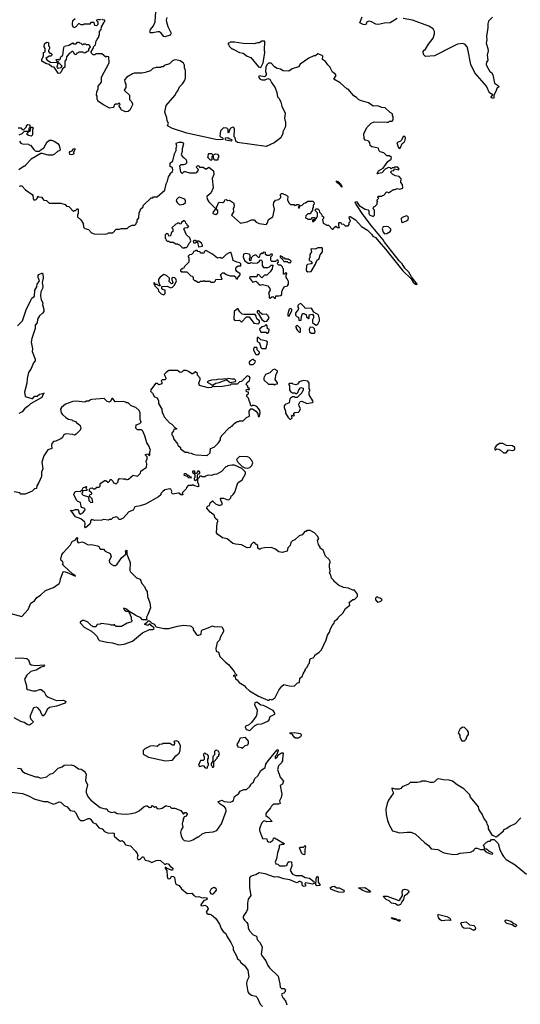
# Model space of a CAD drawing. Extents: x 2210602 to 2357277, y 510288 to 673808.
# Tile 158 of 256: x 2273271 to 2279152, y 604705 to 616272. Entities that reach past the tile are written whole.
import ezdxf

# ---------------------------------------------------------------- set-up
doc = ezdxf.new("R2010")
doc.units = 0

msp = doc.modelspace()

# ---------------------------------------------------------------- linework, layer by layer
at = {"layer": '0CON05XD'}
for points in [[(2275001, 616299), (2274992, 616265), (2274996, 616245), (2275011, 616191), (2275050, 616115), (2275038, 616092), (2274975, 616069), (2274965, 616073), (2274934, 616115), (2274915, 616128), (2274895, 616131), (2274835, 616116), (2274808, 616118), (2274800, 616125), (2274808, 616155), (2274842, 616198), (2274864, 616245), (2274872, 616365)], [(2277704, 616285), (2277625, 616234), (2277555, 616232), (2277485, 616216), (2277455, 616219), (2277405, 616246), (2277376, 616254), (2277354, 616245), (2277335, 616210), (2277305, 616214), (2277267, 616235), (2277294, 616306)], [(2278825, 616300), (2278779, 616255), (2278770, 616225), (2278771, 616179), (2278754, 616076), (2278760, 616035), (2278752, 615995), (2278772, 615935), (2278774, 615906), (2278764, 615854), (2278769, 615795), (2278756, 615775), (2278752, 615745), (2278758, 615725), (2278792, 615665), (2278815, 615650), (2278828, 615625), (2278850, 615525), (2278897, 615495), (2278898, 615485), (2278878, 615465), (2278863, 615427), (2278840, 615385), (2278842, 615355), (2278838, 615345), (2278815, 615353), (2278808, 615365), (2278828, 615388), (2278791, 615411), (2278755, 615490), (2278616, 615646), (2278570, 615745), (2278537, 615927), (2278526, 615955), (2278505, 615980), (2278475, 615993), (2278415, 615983), (2278265, 615912), (2278255, 615902), (2278145, 615848), (2278038, 615838), (2278014, 615864), (2278011, 615899), (2278024, 615916), (2278040, 615925), (2278072, 615985), (2278127, 616055), (2278142, 616105), (2278142, 616135), (2278128, 616165), (2278076, 616196), (2277885, 616268), (2277775, 616287)], [(2274222, 616278), (2274215, 616270), (2274202, 616272), (2274195, 616280), (2274188, 616272), (2274172, 616268), (2274172, 616262), (2274190, 616245), (2274190, 616215), (2274175, 616200), (2274152, 616202), (2274148, 616238), (2274105, 616240), (2274095, 616220), (2274025, 616220), (2274015, 616210), (2273995, 616210), (2273965, 616228), (2273932, 616188), (2273907, 616177), (2273892, 616202), (2273891, 616225), (2273896, 616264), (2273922, 616285)], [(2277217, 614115), (2277212, 614128), (2277226, 614136), (2277259, 614089), (2277328, 614048), (2277365, 614040), (2277372, 614032), (2277372, 613995), (2277381, 613981), (2277425, 613960), (2277438, 613975), (2277438, 614035), (2277420, 614055), (2277428, 614062), (2277430, 614075), (2277445, 614080), (2277470, 614105), (2277472, 614128), (2277480, 614135), (2277472, 614142), (2277470, 614155), (2277490, 614175), (2277480, 614185), (2277482, 614198), (2277525, 614200), (2277532, 614208), (2277548, 614212), (2277568, 614232), (2277575, 614250), (2277597, 614247), (2277605, 614240), (2277663, 614277), (2277682, 614278), (2277705, 614290), (2277735, 614282), (2277762, 614288), (2277772, 614298), (2277767, 614337), (2277748, 614358), (2277748, 614382), (2277758, 614398), (2277728, 614428), (2277685, 614438), (2277655, 614452), (2277630, 614475), (2277630, 614485), (2277642, 614498), (2277665, 614500), (2277675, 614520), (2277725, 614510), (2277727, 614517), (2277715, 614540), (2277675, 614540), (2277668, 614532), (2277645, 614530), (2277635, 614520), (2277625, 614530), (2277603, 614537), (2277564, 614516), (2277526, 614474), (2277472, 614462), (2277488, 614495), (2277541, 614529), (2277595, 614608), (2277636, 614634), (2277640, 614655), (2277615, 614673), (2277585, 614673), (2277547, 614707), (2277505, 614718), (2277495, 614730), (2277485, 614762), (2277408, 614778), (2277388, 614795), (2277383, 614825), (2277375, 614838), (2277365, 614847), (2277330, 614855), (2277318, 614878), (2277313, 614935), (2277352, 615008), (2277398, 615055), (2277435, 615072), (2277585, 615068), (2277605, 615070), (2277615, 615080), (2277645, 615080), (2277660, 615095), (2277660, 615135), (2277650, 615145), (2277650, 615165), (2277625, 615180), (2277565, 615238), (2277525, 615242), (2277475, 615262), (2277425, 615258), (2277370, 615295), (2277285, 615318), (2277255, 615332), (2277228, 615358), (2277195, 615378), (2277130, 615455), (2277115, 615460), (2277035, 615532), (2276960, 615575), (2276987, 615617), (2276976, 615636), (2276947, 615657), (2276915, 615720), (2276891, 615741), (2276865, 615780), (2276830, 615805), (2276832, 615845), (2276825, 615852), (2276775, 615870), (2276745, 615848), (2276725, 615848), (2276668, 615822), (2276565, 615748), (2276545, 615720), (2276470, 615695), (2276432, 615668), (2276365, 615672), (2276335, 615692), (2276295, 615700), (2276265, 615720), (2276225, 615760), (2276195, 615760), (2276175, 615740), (2276163, 615715), (2276157, 615665), (2276165, 615640), (2276168, 615625), (2276155, 615608), (2276145, 615602), (2276085, 615612), (2276078, 615595), (2276095, 615573), (2276115, 615564), (2276153, 615567), (2276185, 615580), (2276210, 615575), (2276228, 615535), (2276272, 615472), (2276292, 615415), (2276300, 615365), (2276320, 615345), (2276340, 615305), (2276352, 615255), (2276390, 615175), (2276382, 615115), (2276393, 615063), (2276393, 615017), (2276362, 614955), (2276362, 614935), (2276338, 614885), (2276260, 614825), (2276165, 614784), (2275831, 614831), (2275809, 614845), (2275802, 614885), (2275792, 614895), (2275796, 614986), (2275788, 615005), (2275775, 615008), (2275755, 615002), (2275740, 614985), (2275725, 614940), (2275720, 614945), (2275722, 614982), (2275706, 614996), (2275667, 615003), (2275646, 614984), (2275631, 614965), (2275622, 614905), (2275630, 614895), (2275652, 614885), (2275660, 614875), (2275652, 614865), (2275635, 614861), (2275575, 614866), (2275235, 614939), (2275065, 614994), (2275008, 615025), (2275020, 615055), (2275003, 615085), (2274999, 615119), (2274978, 615185), (2274990, 615265), (2275095, 615380), (2275112, 615415), (2275130, 615435), (2275150, 615485), (2275185, 615520), (2275207, 615553), (2275218, 615585), (2275218, 615675), (2275208, 615705), (2275207, 615737), (2275195, 615760), (2275155, 615790), (2275105, 615800), (2275083, 615797), (2275065, 615790), (2275030, 615755), (2274968, 615732), (2274955, 615720), (2274935, 615720), (2274925, 615710), (2274875, 615710), (2274835, 615700), (2274807, 615673), (2274745, 615650), (2274705, 615642), (2274615, 615642), (2274595, 615638), (2274530, 615595), (2274502, 615565), (2274510, 615525), (2274520, 615515), (2274520, 615475), (2274500, 615445), (2274560, 615385), (2274560, 615335), (2274585, 615310), (2274597, 615285), (2274595, 615270), (2274565, 615210), (2274545, 615192), (2274515, 615188), (2274462, 615212), (2274458, 615228), (2274440, 615255), (2274442, 615268), (2274450, 615275), (2274445, 615290), (2274432, 615288), (2274425, 615280), (2274395, 615280), (2274382, 615268), (2274378, 615252), (2274368, 615242), (2274327, 615233), (2274255, 615270), (2274190, 615315), (2274190, 615325), (2274180, 615335), (2274180, 615375), (2274172, 615385), (2274178, 615425), (2274192, 615458), (2274195, 615490), (2274232, 615538), (2274232, 615595), (2274322, 615765), (2274320, 615835), (2274295, 615840), (2274285, 615830), (2274235, 615870), (2274165, 615870), (2274155, 615860), (2274135, 615860), (2274112, 615882), (2274110, 615895), (2274138, 615942), (2274142, 615958), (2274160, 615975), (2274170, 616025), (2274178, 616032), (2274180, 616045), (2274200, 616065), (2274200, 616085), (2274210, 616095), (2274210, 616135), (2274230, 616155), (2274233, 616187), (2274260, 616235), (2274262, 616248), (2274270, 616255), (2274270, 616265), (2274245, 616270), (2274235, 616280)], [(2273735, 615639), (2273725, 615642), (2273675, 615713), (2273650, 615720), (2273616, 615746), (2273579, 615759), (2273532, 615785), (2273533, 615807), (2273552, 615845), (2273550, 615885), (2273570, 615895), (2273570, 615935), (2273558, 615955), (2273562, 615988), (2273585, 616010), (2273610, 616005), (2273610, 615965), (2273620, 615955), (2273620, 615935), (2273608, 615912), (2273608, 615898), (2273625, 615880), (2273638, 615878), (2273648, 615868), (2273650, 615855), (2273638, 615842), (2273618, 615842), (2273580, 615815), (2273595, 615797), (2273635, 615772), (2273708, 615768), (2273718, 615758), (2273709, 615715), (2273725, 615704), (2273759, 615711), (2273770, 615725), (2273730, 615765), (2273725, 615780), (2273712, 615782), (2273702, 615792), (2273700, 615805), (2273725, 615810), (2273735, 615800), (2273745, 615810), (2273753, 615837), (2273777, 615855), (2273790, 615945), (2273799, 615961), (2273847, 615973), (2273895, 616000), (2273905, 615990), (2273935, 615990), (2273952, 616008), (2273965, 616010), (2273972, 616002), (2273988, 615998), (2274005, 615980), (2274018, 615982), (2274025, 615990), (2274045, 615990), (2274055, 615980), (2274085, 615980), (2274100, 615955), (2274080, 615925), (2274078, 615902), (2274062, 615898), (2274035, 615880), (2274022, 615882), (2274015, 615890), (2273965, 615890), (2273958, 615882), (2273942, 615878), (2273935, 615860), (2273922, 615862), (2273912, 615872), (2273908, 615888), (2273895, 615900), (2273882, 615898), (2273868, 615882), (2273855, 615880), (2273822, 615835), (2273817, 615803), (2273802, 615785), (2273800, 615715), (2273775, 615693), (2273755, 615652), (2273745, 615644), (2273735, 615639)], [(2276105, 615710), (2276132, 615765), (2276152, 615885), (2276148, 615915), (2276150, 616015), (2276145, 616020), (2276115, 616020), (2276085, 616000), (2276065, 616000), (2276025, 615988), (2275895, 615992), (2275795, 616010), (2275745, 616010), (2275738, 616002), (2275722, 615998), (2275720, 615985), (2275728, 615978), (2275732, 615962), (2275765, 615930), (2275775, 615930), (2275785, 615920), (2275855, 615888), (2275895, 615878), (2275945, 615842), (2275987, 615827), (2276075, 615720), (2276105, 615710)], [(2273255, 615000), (2273285, 615000), (2273302, 614982), (2273315, 614980), (2273350, 615015), (2273352, 615028), (2273365, 615040), (2273390, 615035), (2273390, 615005), (2273380, 614995), (2273380, 614960), (2273325, 614960), (2273295, 614930), (2273260, 614915)], [(2273405, 614902), (2273375, 614910), (2273360, 614925), (2273360, 614935), (2273380, 614960), (2273398, 614972), (2273402, 615008), (2273425, 615010), (2273430, 614995), (2273420, 614985), (2273420, 614925), (2273417, 614913), (2273405, 614902)], [(2273270, 614845), (2273285, 614820), (2273305, 614812), (2273375, 614810), (2273382, 614802), (2273398, 614798), (2273437, 614747), (2273452, 614732), (2273465, 614728), (2273505, 614728), (2273518, 614745), (2273554, 614766), (2273593, 614837), (2273623, 614857), (2273645, 614856), (2273675, 614845), (2273718, 614818), (2273733, 614795), (2273746, 614745), (2273743, 614737), (2273715, 614722), (2273679, 614691), (2273655, 614682), (2273605, 614681), (2273535, 614702), (2273518, 614702), (2273405, 614632), (2273340, 614565), (2273335, 614550), (2273325, 614550), (2273262, 614508)], [(2273268, 614312), (2273275, 614320), (2273295, 614320), (2273340, 614275), (2273417, 614217), (2273426, 614206), (2273428, 614168), (2273443, 614153), (2273465, 614160), (2273478, 614172), (2273485, 614200), (2273495, 614190), (2273527, 614187), (2273555, 614150), (2273587, 614147), (2273618, 614118), (2273755, 614118), (2273805, 614100), (2273822, 614082), (2273848, 614078), (2273905, 614020), (2273915, 614030), (2273925, 614030), (2273945, 614050), (2273955, 614050), (2273960, 614045), (2273960, 613995), (2273950, 613975), (2273950, 613955), (2273989, 613919), (2274017, 613877), (2274020, 613835), (2274035, 613820), (2274078, 613808), (2274115, 613770), (2274145, 613758), (2274275, 613752), (2274305, 613760), (2274315, 613770), (2274365, 613770), (2274405, 613810), (2274445, 613810), (2274465, 613820), (2274535, 613820), (2274555, 613840), (2274593, 613857), (2274625, 613860), (2274640, 613875), (2274640, 613885), (2274650, 613895), (2274650, 613915), (2274670, 613945), (2274673, 614007), (2274690, 614035), (2274690, 614045), (2274720, 614075), (2274722, 614088), (2274815, 614180), (2274835, 614180), (2274845, 614190), (2274885, 614190), (2274975, 614270), (2274990, 614345), (2275008, 614375), (2275020, 614425), (2275038, 614452), (2275040, 614465), (2275065, 614490), (2275070, 614505), (2275065, 614530), (2275055, 614540), (2275042, 614542), (2275030, 614555), (2275040, 614565), (2275040, 614585), (2275070, 614615), (2275088, 614695), (2275108, 614735), (2275108, 614762), (2275118, 614785), (2275108, 614815), (2275114, 614826), (2275145, 614834), (2275175, 614832), (2275190, 614825), (2275197, 614815), (2275179, 614755), (2275181, 614725), (2275170, 614685), (2275192, 614652), (2275205, 614650), (2275226, 614626), (2275232, 614605), (2275230, 614585), (2275220, 614575), (2275195, 614568), (2275165, 614568), (2275150, 614550), (2275162, 614485), (2275175, 614470), (2275185, 614470), (2275203, 614487), (2275215, 614490), (2275265, 614472), (2275335, 614472), (2275352, 614478), (2275372, 614505), (2275368, 614518), (2275350, 614535), (2275350, 614545), (2275365, 614558), (2275376, 614556), (2275385, 614540), (2275425, 614540), (2275455, 614520), (2275465, 614520), (2275495, 614540), (2275547, 614495), (2275553, 614455), (2275533, 614405), (2275542, 614298), (2275518, 614235), (2275468, 614195), (2275473, 614165), (2275494, 614134), (2275570, 614055), (2275570, 614045), (2275542, 614015), (2275540, 613995), (2275576, 613984), (2275600, 614005), (2275598, 614025), (2275580, 614055), (2275605, 614120), (2275615, 614128), (2275657, 614123), (2275678, 614142), (2275680, 614155), (2275695, 614158), (2275715, 614148), (2275735, 614152), (2275781, 614121), (2275789, 614095), (2275788, 614065), (2275780, 614055), (2275782, 614015), (2275760, 613975), (2275865, 613882), (2275945, 613898), (2275995, 613920), (2276025, 613920), (2276050, 613895), (2276085, 613878), (2276165, 613868), (2276182, 613885), (2276194, 613926), (2276243, 613957), (2276264, 614046), (2276253, 614097), (2276258, 614125), (2276275, 614150), (2276315, 614160), (2276332, 614175), (2276340, 614185), (2276333, 614217), (2276345, 614232), (2276355, 614232), (2276405, 614210), (2276420, 614195), (2276418, 614155), (2276432, 614122), (2276452, 614102), (2276495, 614100), (2276505, 614090), (2276518, 614092), (2276525, 614100), (2276545, 614100), (2276560, 614085), (2276542, 614068), (2276545, 614060), (2276558, 614062), (2276560, 614080), (2276588, 614092), (2276612, 614118), (2276628, 614122), (2276655, 614140), (2276715, 614140), (2276728, 614128), (2276730, 614105), (2276720, 614095), (2276720, 614065), (2276710, 614055), (2276710, 614035), (2276692, 614008), (2276688, 613992), (2276655, 613990), (2276632, 613968), (2276630, 613945), (2276635, 613940), (2276648, 613938), (2276655, 613930), (2276695, 613930), (2276712, 613948), (2276735, 613950), (2276740, 613945), (2276740, 613920), (2276715, 613920), (2276710, 613915), (2276712, 613902), (2276728, 613902), (2276740, 613920), (2276748, 613922), (2276752, 613938), (2276770, 613965), (2276770, 614005), (2276740, 614035), (2276755, 614050), (2276775, 614050), (2276790, 614035), (2276792, 614012), (2276818, 613988), (2276822, 613972), (2276840, 613955), (2276840, 613935), (2276830, 613925), (2276835, 613880), (2276868, 613868), (2276875, 613860), (2276898, 613858), (2276942, 613812), (2276955, 613810), (2276960, 613825), (2276983, 613847), (2277005, 613830), (2277028, 613832), (2277020, 613845), (2277020, 613885), (2277025, 613890), (2277045, 613890), (2277052, 613872), (2277075, 613870), (2277095, 613850), (2277128, 613852), (2277140, 613865), (2277142, 613888), (2277158, 613905), (2277142, 613945), (2277145, 613960), (2277155, 613960), (2277215, 613920), (2277285, 613842), (2277355, 613798), (2277405, 613752), (2277420, 613730), (2277450, 613715), (2277492, 613662), (2277567, 613577), (2277771, 613321), (2277869, 613229), (2277895, 613188), (2277920, 613165), (2277935, 613160), (2277940, 613165), (2277873, 613253), (2277842, 613305), (2277794, 613354), (2277763, 613405), (2277728, 613438), (2277557, 613657), (2277542, 613685), (2277402, 613852), (2277295, 613996), (2277217, 614115)], [(2275755, 614844), (2275692, 614855), (2275688, 614865), (2275690, 614885), (2275715, 614890), (2275730, 614875), (2275760, 614865), (2275767, 614855), (2275755, 614844)], [(2277735, 614760), (2277745, 614770), (2277764, 614816), (2277787, 614835), (2277799, 614855), (2277802, 614885), (2277795, 614900), (2277775, 614900), (2277758, 614855), (2277746, 614844), (2277700, 614825), (2277720, 614765), (2277735, 614760)], [(2273885, 614684), (2273860, 614690), (2273855, 614710), (2273865, 614722), (2273887, 614733), (2273904, 614756), (2273919, 614759), (2273920, 614745), (2273902, 614715), (2273908, 614695), (2273885, 614684)], [(2275565, 614620), (2275550, 614635), (2275548, 614668), (2275535, 614670), (2275530, 614665), (2275530, 614625), (2275525, 614620), (2275512, 614622), (2275480, 614655), (2275487, 614663), (2275490, 614695), (2275495, 614700), (2275525, 614700), (2275545, 614680), (2275573, 614697), (2275595, 614692), (2275608, 614675), (2275608, 614655), (2275600, 614645), (2275600, 614625), (2275595, 614623), (2275565, 614620)], [(2277055, 614304), (2277034, 614325), (2277033, 614333), (2277005, 614354), (2276990, 614380), (2277015, 614368), (2277045, 614338), (2277057, 614315), (2277055, 614304)], [(2275148, 614098), (2275195, 614103), (2275220, 614125), (2275220, 614145), (2275210, 614165), (2275145, 614188), (2275135, 614182), (2275115, 614160), (2275111, 614145), (2275120, 614125), (2275148, 614098)], [(2275225, 613590), (2275248, 613612), (2275252, 613628), (2275258, 613632), (2275262, 613648), (2275278, 613662), (2275280, 613675), (2275268, 613708), (2275230, 613745), (2275200, 613815), (2275212, 613828), (2275245, 613830), (2275260, 613845), (2275242, 613852), (2275240, 613865), (2275222, 613882), (2275218, 613898), (2275208, 613908), (2275195, 613910), (2275172, 613888), (2275165, 613870), (2275152, 613872), (2275145, 613880), (2275125, 613880), (2275118, 613872), (2275105, 613870), (2275060, 613825), (2275070, 613815), (2275070, 613785), (2275052, 613768), (2275048, 613742), (2275038, 613732), (2275025, 613730), (2275018, 613748), (2275008, 613758), (2274995, 613760), (2274980, 613745), (2274980, 613705), (2274988, 613698), (2274992, 613682), (2275005, 613670), (2275025, 613670), (2275035, 613660), (2275075, 613660), (2275105, 613640), (2275125, 613640), (2275135, 613630), (2275148, 613628), (2275185, 613590), (2275205, 613590), (2275215, 613600), (2275225, 613590)], [(2277765, 613891), (2277775, 613894), (2277815, 613909), (2277835, 613925), (2277840, 613945), (2277831, 613961), (2277815, 613966), (2277763, 613947), (2277753, 613937), (2277756, 613896), (2277765, 613891)], [(2277555, 613758), (2277585, 613760), (2277622, 613785), (2277630, 613795), (2277631, 613811), (2277605, 613838), (2277575, 613843), (2277541, 613839), (2277531, 613815), (2277539, 613775), (2277555, 613758)], [(2275375, 613602), (2275418, 613612), (2275420, 613625), (2275408, 613645), (2275375, 613670), (2275345, 613670), (2275335, 613680), (2275325, 613680), (2275310, 613665), (2275312, 613652), (2275335, 613650), (2275345, 613660), (2275358, 613658), (2275370, 613605), (2275375, 613602)], [(2275555, 613190), (2275570, 613205), (2275575, 613220), (2275648, 613222), (2275630, 613275), (2275655, 613300), (2275675, 613300), (2275695, 613280), (2275745, 613262), (2275792, 613262), (2275805, 613250), (2275812, 613232), (2275828, 613222), (2275830, 613235), (2275860, 613275), (2275860, 613285), (2275822, 613315), (2275812, 613335), (2275812, 613355), (2275821, 613369), (2275838, 613382), (2275868, 613382), (2275870, 613405), (2275857, 613417), (2275823, 613423), (2275780, 613445), (2275758, 613525), (2275745, 613538), (2275730, 613535), (2275697, 613513), (2275655, 613470), (2275635, 613470), (2275625, 613480), (2275595, 613470), (2275536, 613516), (2275465, 613558), (2275455, 613560), (2275440, 613545), (2275435, 613530), (2275395, 613530), (2275390, 613545), (2275365, 613550), (2275355, 613560), (2275335, 613560), (2275328, 613552), (2275312, 613548), (2275308, 613532), (2275288, 613512), (2275265, 613510), (2275250, 613495), (2275250, 613485), (2275260, 613475), (2275258, 613422), (2275202, 613368), (2275198, 613352), (2275182, 613348), (2275162, 613328), (2275162, 613322), (2275175, 613310), (2275235, 613310), (2275282, 613262), (2275298, 613258), (2275308, 613248), (2275310, 613225), (2275325, 613210), (2275338, 613208), (2275365, 613190), (2275385, 613190), (2275395, 613200), (2275425, 613200), (2275435, 613210), (2275445, 613200), (2275505, 613200), (2275515, 613190), (2275555, 613190)], [(2276275, 613000), (2276282, 613028), (2276315, 613028), (2276335, 613032), (2276350, 613045), (2276350, 613075), (2276367, 613115), (2276385, 613138), (2276416, 613144), (2276428, 613165), (2276428, 613195), (2276415, 613228), (2276400, 613245), (2276400, 613275), (2276410, 613285), (2276410, 613295), (2276395, 613300), (2276378, 613282), (2276372, 613282), (2276370, 613345), (2276362, 613352), (2276358, 613368), (2276337, 613387), (2276315, 613390), (2276300, 613405), (2276302, 613418), (2276310, 613425), (2276308, 613448), (2276295, 613450), (2276275, 613430), (2276232, 613432), (2276220, 613445), (2276220, 613485), (2276240, 613505), (2276238, 613518), (2276222, 613518), (2276205, 613500), (2276175, 613500), (2276160, 613515), (2276158, 613538), (2276135, 613540), (2276128, 613522), (2276115, 613530), (2276092, 613508), (2276085, 613480), (2276075, 613480), (2276045, 613510), (2276013, 613497), (2275990, 613475), (2275987, 613443), (2275975, 613440), (2275970, 613465), (2275980, 613475), (2275980, 613505), (2275967, 613517), (2275926, 613526), (2275902, 613518), (2275898, 613488), (2275913, 613443), (2275955, 613410), (2275975, 613410), (2275985, 613420), (2276015, 613412), (2276066, 613414), (2276090, 613435), (2276092, 613448), (2276105, 613450), (2276120, 613435), (2276120, 613385), (2276135, 613362), (2276185, 613362), (2276205, 613370), (2276225, 613390), (2276248, 613388), (2276240, 613375), (2276238, 613345), (2276215, 613310), (2276175, 613272), (2276145, 613270), (2276115, 613240), (2276090, 613265), (2276086, 613276), (2276065, 613280), (2276055, 613250), (2275975, 613250), (2275970, 613235), (2276000, 613205), (2276005, 613190), (2276045, 613200), (2276055, 613190), (2276065, 613190), (2276070, 613175), (2276095, 613152), (2276125, 613162), (2276186, 613146), (2276208, 613115), (2276212, 613095), (2276192, 613065), (2276202, 613035), (2276203, 613003), (2276215, 613000), (2276232, 613018), (2276245, 613020), (2276265, 613000), (2276275, 613000)], [(2276655, 613310), (2276695, 613312), (2276745, 613400), (2276762, 613445), (2276790, 613465), (2276802, 613508), (2276830, 613545), (2276830, 613585), (2276825, 613590), (2276775, 613592), (2276742, 613578), (2276695, 613580), (2276690, 613575), (2276700, 613545), (2276680, 613515), (2276680, 613475), (2276673, 613467), (2276670, 613445), (2276690, 613435), (2276710, 613415), (2276697, 613403), (2276652, 613398), (2276642, 613385), (2276638, 613335), (2276642, 613322), (2276655, 613310)], [(2276455, 613420), (2276460, 613435), (2276445, 613450), (2276435, 613450), (2276425, 613460), (2276395, 613460), (2276385, 613470), (2276372, 613472), (2276358, 613488), (2276332, 613498), (2276332, 613482), (2276368, 613448), (2276375, 613432), (2276415, 613430), (2276425, 613420), (2276455, 613420)], [(2273246, 612675), (2273304, 612736), (2273349, 612865), (2273401, 612979), (2273415, 612999), (2273446, 613025), (2273449, 613095), (2273472, 613135), (2273478, 613165), (2273504, 613205), (2273488, 613245), (2273487, 613265), (2273495, 613277), (2273530, 613295), (2273536, 613296), (2273543, 613285), (2273547, 613235), (2273534, 613185), (2273544, 613134), (2273541, 613115), (2273519, 613075), (2273517, 613027), (2273525, 612980), (2273542, 612945), (2273540, 612925), (2273556, 612866), (2273554, 612845), (2273540, 612825), (2273504, 612795), (2273480, 612755), (2273475, 612712), (2273454, 612685), (2273453, 612645), (2273412, 612525), (2273406, 612485), (2273423, 612407), (2273417, 612375), (2273452, 612285), (2273452, 612265), (2273435, 612240), (2273407, 612173), (2273374, 612126), (2273359, 612055), (2273356, 612004), (2273326, 611895), (2273337, 611845), (2273415, 611820), (2273425, 611822), (2273445, 611849), (2273475, 611851), (2273505, 611874), (2273560, 611885), (2273551, 611879), (2273533, 611835), (2273399, 611761)], [(2274965, 613040), (2274980, 613055), (2274980, 613095), (2274955, 613100), (2274942, 613112), (2274942, 613138), (2275005, 613140), (2275045, 613122), (2275065, 613130), (2275088, 613152), (2275112, 613205), (2275107, 613227), (2275095, 613240), (2275068, 613242), (2275060, 613235), (2275058, 613215), (2275072, 613185), (2275068, 613172), (2275055, 613170), (2275028, 613195), (2275030, 613235), (2274995, 613268), (2274965, 613278), (2274921, 613249), (2274902, 613225), (2274900, 613195), (2274912, 613162), (2274920, 613155), (2274918, 613142), (2274892, 613152), (2274885, 613160), (2274860, 613160), (2274860, 613175), (2274855, 613180), (2274843, 613177), (2274852, 613162), (2274860, 613160), (2274860, 613145), (2274898, 613108), (2274902, 613082), (2274932, 613052), (2274965, 613040)], [(2276075, 612700), (2276090, 612715), (2276090, 612735), (2276057, 612757), (2276047, 612797), (2276038, 612808), (2275905, 612808), (2275885, 612812), (2275859, 612839), (2275835, 612880), (2275790, 612845), (2275788, 612755), (2275795, 612742), (2275805, 612738), (2275852, 612742), (2275875, 612720), (2275935, 612780), (2275965, 612780), (2276020, 612705), (2276075, 612700)], [(2276145, 612728), (2276175, 612730), (2276200, 612765), (2276190, 612795), (2276172, 612812), (2276125, 612810), (2276092, 612832), (2276085, 612850), (2276065, 612850), (2276060, 612845), (2276062, 612832), (2276078, 612818), (2276115, 612750), (2276145, 612728)], [(2276435, 612790), (2276468, 612855), (2276467, 612867), (2276455, 612878), (2276435, 612870), (2276420, 612815), (2276420, 612795), (2276435, 612790)], [(2276755, 612682), (2276773, 612697), (2276792, 612735), (2276793, 612757), (2276780, 612805), (2276728, 612838), (2276700, 612885), (2276625, 612880), (2276618, 612895), (2276575, 612938), (2276555, 612930), (2276540, 612915), (2276540, 612895), (2276548, 612885), (2276542, 612868), (2276510, 612825), (2276512, 612802), (2276532, 612782), (2276548, 612778), (2276550, 612745), (2276555, 612740), (2276578, 612742), (2276580, 612785), (2276595, 612820), (2276615, 612820), (2276622, 612812), (2276638, 612808), (2276642, 612782), (2276665, 612760), (2276670, 612765), (2276670, 612805), (2276712, 612812), (2276722, 612795), (2276722, 612768), (2276710, 612745), (2276712, 612715), (2276734, 612694), (2276755, 612682)], [(2276185, 612590), (2276197, 612603), (2276200, 612635), (2276182, 612642), (2276180, 612675), (2276165, 612690), (2276147, 612673), (2276120, 612665), (2276090, 612635), (2276105, 612600), (2276165, 612600), (2276175, 612590), (2276185, 612590)], [(2276565, 612600), (2276570, 612605), (2276570, 612645), (2276535, 612680), (2276523, 612677), (2276510, 612665), (2276518, 612658), (2276520, 612645), (2276535, 612620), (2276555, 612600), (2276565, 612600)], [(2276735, 612588), (2276743, 612605), (2276735, 612640), (2276717, 612657), (2276685, 612660), (2276670, 612635), (2276676, 612606), (2276695, 612590), (2276735, 612588)], [(2276165, 612410), (2276173, 612447), (2276180, 612455), (2276182, 612485), (2276176, 612496), (2276105, 612510), (2276078, 612538), (2276062, 612538), (2276060, 612495), (2276072, 612482), (2276090, 612475), (2276102, 612422), (2276115, 612410), (2276165, 612410)], [(2276075, 612340), (2276090, 612355), (2276090, 612365), (2276060, 612395), (2276060, 612415), (2276055, 612420), (2276025, 612420), (2276018, 612405), (2276018, 612388), (2276040, 612345), (2276045, 612340), (2276075, 612340)], [(2276015, 612220), (2276035, 612240), (2276040, 612255), (2276015, 612280), (2276005, 612280), (2275980, 612265), (2275962, 612245), (2275973, 612223), (2276015, 612220)], [(2275475, 611152), (2275507, 611183), (2275514, 611236), (2275555, 611250), (2275608, 611302), (2275630, 611335), (2275630, 611365), (2275640, 611375), (2275640, 611385), (2275735, 611480), (2275745, 611480), (2275765, 611500), (2275775, 611500), (2275780, 611515), (2275805, 611540), (2275815, 611540), (2275825, 611550), (2275845, 611550), (2275855, 611560), (2275895, 611560), (2275935, 611600), (2275970, 611615), (2275968, 611672), (2275985, 611700), (2276005, 611700), (2276045, 611672), (2276070, 611645), (2276072, 611612), (2276085, 611610), (2276090, 611615), (2276098, 611655), (2276092, 611682), (2276078, 611705), (2276055, 611728), (2276025, 611740), (2276005, 611740), (2275995, 611730), (2275982, 611742), (2275980, 611775), (2275970, 611785), (2275960, 611825), (2275940, 611845), (2275940, 611865), (2275958, 611882), (2275960, 611895), (2275935, 611900), (2275930, 611925), (2275955, 611930), (2275965, 611920), (2275970, 611935), (2275952, 611952), (2275950, 611965), (2275932, 611985), (2275940, 612005), (2275972, 612035), (2275980, 612065), (2275965, 612080), (2275943, 612087), (2275878, 612022), (2275852, 612018), (2275825, 611990), (2275755, 611990), (2275745, 611980), (2275655, 611962), (2275555, 611960), (2275545, 611970), (2275525, 611950), (2275485, 611948), (2275383, 611975), (2275374, 612004), (2275392, 612045), (2275392, 612062), (2275360, 612095), (2275360, 612115), (2275337, 612137), (2275307, 612113), (2275295, 612112), (2275255, 612140), (2275225, 612150), (2275195, 612150), (2275177, 612133), (2275155, 612128), (2275125, 612152), (2275092, 612152), (2275025, 612150), (2274991, 612129), (2274970, 612105), (2274988, 612065), (2274987, 612053), (2274975, 612040), (2274945, 612040), (2274932, 612028), (2274940, 612015), (2274940, 611995), (2274905, 611982), (2274885, 612000), (2274865, 612000), (2274810, 611925), (2274808, 611908), (2274833, 611883), (2274853, 611843), (2274888, 611828), (2274900, 611795), (2274900, 611765), (2274940, 611695), (2274943, 611653), (2274957, 611637), (2274970, 611605), (2275032, 611535), (2275060, 611520), (2275092, 611482), (2275115, 611470), (2275115, 611462), (2275082, 611458), (2275078, 611442), (2275060, 611415), (2275060, 611395), (2275070, 611385), (2275080, 611345), (2275125, 611290), (2275130, 611275), (2275160, 611245), (2275162, 611232), (2275215, 611190), (2275245, 611190), (2275253, 611183), (2275285, 611180), (2275308, 611168), (2275345, 611162), (2275475, 611152)], [(2276265, 611980), (2276275, 611990), (2276300, 611995), (2276300, 612005), (2276272, 612045), (2276283, 612107), (2276300, 612135), (2276300, 612145), (2276265, 612168), (2276245, 612160), (2276208, 612122), (2276160, 612105), (2276138, 612065), (2276141, 612041), (2276195, 611990), (2276255, 611990), (2276265, 611980)], [(2275535, 611980), (2275575, 612003), (2275615, 612010), (2275695, 612040), (2275705, 612040), (2275745, 612010), (2275805, 612020), (2275810, 612035), (2275795, 612048), (2275765, 612048), (2275725, 612058), (2275695, 612048), (2275675, 612052), (2275645, 612047), (2275605, 612051), (2275579, 612041), (2275525, 612037), (2275484, 612026), (2275472, 612015), (2275535, 611980)], [(2276455, 611580), (2276470, 611595), (2276468, 611608), (2276460, 611615), (2276472, 611628), (2276485, 611620), (2276498, 611622), (2276490, 611635), (2276492, 611648), (2276505, 611658), (2276545, 611660), (2276560, 611675), (2276570, 611705), (2276553, 611733), (2276552, 611755), (2276565, 611788), (2276585, 611792), (2276645, 611762), (2276707, 611773), (2276717, 611783), (2276716, 611795), (2276671, 611865), (2276670, 611905), (2276678, 611912), (2276680, 611925), (2276670, 611935), (2276672, 612002), (2276657, 612027), (2276605, 612032), (2276565, 612022), (2276554, 612016), (2276535, 611990), (2276516, 611984), (2276485, 611990), (2276475, 612000), (2276445, 612000), (2276430, 611985), (2276440, 611975), (2276440, 611925), (2276454, 611904), (2276475, 611890), (2276505, 611890), (2276515, 611880), (2276528, 611882), (2276538, 611892), (2276552, 611925), (2276575, 611950), (2276600, 611945), (2276600, 611925), (2276585, 611890), (2276530, 611835), (2276507, 611833), (2276495, 611840), (2276475, 611840), (2276455, 611830), (2276443, 611817), (2276435, 611770), (2276389, 611751), (2276378, 611735), (2276377, 611715), (2276392, 611675), (2276395, 611650), (2276425, 611600), (2276445, 611580), (2276455, 611580)], [(2276235, 608283), (2276267, 608303), (2276314, 608396), (2276349, 608441), (2276375, 608463), (2276435, 608446), (2276495, 608444), (2276535, 608480), (2276560, 608485), (2276563, 608537), (2276590, 608555), (2276602, 608588), (2276630, 608635), (2276630, 608645), (2276650, 608665), (2276665, 608700), (2276677, 608713), (2276680, 608755), (2276693, 608767), (2276720, 608775), (2276735, 608790), (2276740, 608805), (2276789, 608841), (2276815, 608870), (2276872, 608985), (2276888, 609042), (2276912, 609078), (2276923, 609117), (2276945, 609160), (2276967, 609183), (2276970, 609205), (2276995, 609230), (2277005, 609230), (2277012, 609248), (2277068, 609302), (2277100, 609355), (2277150, 609395), (2277140, 609425), (2277185, 609460), (2277205, 609460), (2277240, 609495), (2277240, 609525), (2277205, 609570), (2277185, 609570), (2277132, 609592), (2277073, 609603), (2277015, 609630), (2276960, 609675), (2276960, 609685), (2276933, 609713), (2276927, 609747), (2276912, 609775), (2276920, 609795), (2276910, 609845), (2276910, 609875), (2276920, 609895), (2276917, 609907), (2276905, 609930), (2276865, 609970), (2276835, 610040), (2276800, 610065), (2276800, 610075), (2276780, 610105), (2276770, 610155), (2276787, 610177), (2276770, 610205), (2276733, 610243), (2276685, 610270), (2276645, 610270), (2276635, 610260), (2276622, 610258), (2276588, 610222), (2276555, 610210), (2276505, 610160), (2276475, 610150), (2276458, 610132), (2276450, 610095), (2276423, 610067), (2276415, 610030), (2276355, 610012), (2276315, 610022), (2276267, 610057), (2276225, 610070), (2276145, 610068), (2276105, 610060), (2276098, 610052), (2276085, 610050), (2276070, 610065), (2276070, 610095), (2276045, 610110), (2276035, 610128), (2276025, 610130), (2276015, 610130), (2275990, 610105), (2275978, 610072), (2275945, 610068), (2275875, 610101), (2275805, 610110), (2275775, 610120), (2275708, 610175), (2275655, 610187), (2275598, 610225), (2275583, 610245), (2275590, 610365), (2275597, 610373), (2275597, 610387), (2275568, 610415), (2275555, 610450), (2275507, 610487), (2275470, 610535), (2275470, 610545), (2275485, 610560), (2275500, 610565), (2275510, 610595), (2275535, 610620), (2275573, 610583), (2275605, 610568), (2275625, 610568), (2275650, 610575), (2275650, 610595), (2275634, 610624), (2275630, 610650), (2275665, 610651), (2275705, 610634), (2275727, 610633), (2275750, 610655), (2275755, 610680), (2275765, 610680), (2275780, 610695), (2275797, 610723), (2275835, 610830), (2275883, 610867), (2275922, 610935), (2275922, 610955), (2275879, 610999), (2275795, 611038), (2275765, 611040), (2275715, 611030), (2275708, 611022), (2275692, 611018), (2275640, 610965), (2275587, 610933), (2275555, 610930), (2275522, 610918), (2275485, 610920), (2275452, 610908), (2275445, 610900), (2275415, 610900), (2275405, 610910), (2275385, 610910), (2275378, 610892), (2275365, 610880), (2275360, 610880), (2275360, 610925), (2275372, 610938), (2275388, 610942), (2275388, 610958), (2275378, 610968), (2275365, 610970), (2275348, 610942), (2275320, 610940), (2275330, 610955), (2275328, 610968), (2275305, 610970), (2275300, 610965), (2275302, 610952), (2275320, 610940), (2275330, 610925), (2275330, 610895), (2275320, 610885), (2275322, 610872), (2275335, 610860), (2275360, 610880), (2275360, 610835), (2275368, 610828), (2275372, 610802), (2275380, 610795), (2275367, 610783), (2275315, 610800), (2275305, 610810), (2275295, 610800), (2275252, 610798), (2275232, 610778), (2275228, 610762), (2275182, 610718), (2275180, 610705), (2275190, 610695), (2275185, 610690), (2275165, 610690), (2275148, 610708), (2275135, 610710), (2275068, 610698), (2275053, 610723), (2275058, 610735), (2275048, 610755), (2275035, 610760), (2274975, 610748), (2274951, 610729), (2274930, 610705), (2274928, 610692), (2274900, 610665), (2274751, 610579), (2274685, 610560), (2274625, 610548), (2274605, 610510), (2274555, 610490), (2274485, 610418), (2274455, 610400), (2274435, 610402), (2274423, 610423), (2274405, 610432), (2274365, 610420), (2274345, 610400), (2274325, 610400), (2274315, 610392), (2274255, 610400), (2274235, 610393), (2274155, 610390), (2274115, 610402), (2274104, 610386), (2274104, 610365), (2274096, 610344), (2274043, 610303), (2274038, 610315), (2274042, 610355), (2274035, 610368), (2273988, 610408), (2273925, 610430), (2273880, 610500), (2273870, 610505), (2273875, 610510), (2273895, 610508), (2273927, 610517), (2273957, 610517), (2273970, 610475), (2273985, 610463), (2274013, 610477), (2274040, 610515), (2274035, 610530), (2274002, 610542), (2273992, 610552), (2273985, 610600), (2273955, 610610), (2273939, 610629), (2273909, 610695), (2273922, 610728), (2273945, 610732), (2273982, 610728), (2274008, 610752), (2274012, 610768), (2274022, 610778), (2274055, 610790), (2274060, 610785), (2274052, 610778), (2274050, 610765), (2274060, 610755), (2274058, 610742), (2274012, 610738), (2274003, 610703), (2274016, 610686), (2274078, 610668), (2274084, 610624), (2274105, 610600), (2274130, 610605), (2274122, 610645), (2274090, 610675), (2274095, 610690), (2274118, 610702), (2274120, 610715), (2274112, 610718), (2274090, 610735), (2274090, 610755), (2274102, 610768), (2274122, 610772), (2274135, 610762), (2274155, 610760), (2274178, 610782), (2274205, 610780), (2274217, 610793), (2274218, 610825), (2274273, 610857), (2274285, 610858), (2274305, 610840), (2274315, 610840), (2274330, 610855), (2274335, 610870), (2274345, 610870), (2274365, 610850), (2274375, 610830), (2274405, 610820), (2274427, 610843), (2274428, 610862), (2274445, 610882), (2274485, 610880), (2274495, 610870), (2274502, 610878), (2274515, 610880), (2274522, 610872), (2274535, 610870), (2274550, 610875), (2274605, 610920), (2274655, 610910), (2274690, 610945), (2274695, 610970), (2274760, 611015), (2274763, 611055), (2274758, 611085), (2274770, 611115), (2274770, 611135), (2274750, 611155), (2274750, 611165), (2274775, 611170), (2274793, 611153), (2274800, 611155), (2274800, 611195), (2274808, 611215), (2274790, 611265), (2274763, 611303), (2274740, 611385), (2274717, 611437), (2274702, 611452), (2274655, 611452), (2274634, 611475), (2274639, 611511), (2274681, 611529), (2274698, 611545), (2274687, 611577), (2274688, 611655), (2274675, 611682), (2274637, 611717), (2274580, 611735), (2274545, 611770), (2274525, 611770), (2274515, 611780), (2274488, 611788), (2274393, 611783), (2274365, 611820), (2274355, 611820), (2274338, 611785), (2274325, 611778), (2274300, 611785), (2274265, 611820), (2274118, 611812), (2274103, 611807), (2274085, 611790), (2274055, 611790), (2274035, 611780), (2273935, 611790), (2273894, 611786), (2273810, 611755), (2273764, 611716), (2273752, 611695), (2273760, 611655), (2273774, 611634), (2273815, 611598), (2273845, 611580), (2273885, 611570), (2273892, 611562), (2273925, 611550), (2273945, 611530), (2273955, 611530), (2273980, 611505), (2273988, 611475), (2273982, 611448), (2273936, 611404), (2273915, 611392), (2273895, 611400), (2273815, 611408), (2273790, 611395), (2273769, 611361), (2273755, 611350), (2273695, 611320), (2273670, 611315), (2273650, 611295), (2273643, 611275), (2273650, 611235), (2273601, 611219), (2273555, 611150), (2273532, 611075), (2273542, 610995), (2273528, 610955), (2273528, 610905), (2273498, 610835), (2273473, 610797), (2273470, 610765), (2273445, 610760), (2273417, 610733), (2273335, 610698), (2273285, 610700), (2273272, 610712), (2273205, 610727)], [(2273399, 611761), (2273376, 611735), (2273329, 611701), (2273301, 611665), (2273263, 611647)], [(2278985, 611182), (2279015, 611220), (2279065, 611212), (2279086, 611224), (2279088, 611245), (2279060, 611265), (2278988, 611268), (2278945, 611292), (2278908, 611292), (2278870, 611265), (2278850, 611235), (2278855, 611220), (2278865, 611220), (2278875, 611230), (2278897, 611227), (2278920, 611215), (2278953, 611183), (2278985, 611182)], [(2275945, 611003), (2275975, 611010), (2276000, 611035), (2276010, 611065), (2276000, 611095), (2275965, 611130), (2275947, 611137), (2275855, 611140), (2275820, 611105), (2275832, 611075), (2275885, 611022), (2275915, 611008), (2275945, 611003)], [(2275285, 610890), (2275288, 610898), (2275272, 610902), (2275258, 610918), (2275242, 610922), (2275228, 610938), (2275202, 610938), (2275200, 610925), (2275205, 610920), (2275238, 610908), (2275252, 610892), (2275285, 610890)], [(2273794, 609854), (2273770, 609875), (2273780, 609885), (2273778, 609905), (2273759, 609919), (2273754, 609934), (2273766, 609984), (2273781, 610009), (2273869, 610101), (2273887, 610143), (2273928, 610162), (2273945, 610188), (2273950, 610185), (2273948, 610145), (2273958, 610128), (2274005, 610138), (2274025, 610132), (2274074, 610104), (2274115, 610108), (2274185, 610093), (2274202, 610085), (2274215, 610050), (2274255, 610052), (2274275, 610028), (2274335, 610000), (2274346, 609965), (2274324, 609915), (2274327, 609897), (2274346, 609875), (2274375, 609859), (2274395, 609861), (2274416, 609874), (2274472, 609955), (2274520, 609995), (2274520, 610015), (2274513, 610025), (2274525, 610040), (2274530, 610035), (2274530, 609995), (2274568, 609895), (2274565, 609800), (2274574, 609784), (2274645, 609717), (2274685, 609700), (2274705, 609650), (2274738, 609615), (2274752, 609575), (2274768, 609555), (2274772, 609495), (2274801, 609421), (2274806, 609364), (2274778, 609285), (2274760, 609255), (2274762, 609232), (2274770, 609225), (2274765, 609220), (2274712, 609222), (2274696, 609246), (2274634, 609274), (2274552, 609322), (2274525, 609348), (2274492, 609358), (2274504, 609335), (2274522, 609325), (2274543, 609323), (2274558, 609308), (2274580, 609255), (2274580, 609225), (2274588, 609218), (2274590, 609205), (2274577, 609193), (2274535, 609182), (2274467, 609143), (2274405, 609142), (2274390, 609155), (2274385, 609170), (2274375, 609160), (2274345, 609158), (2274325, 609167), (2274225, 609180), (2274215, 609170), (2274182, 609168), (2274165, 609140), (2274135, 609140), (2274128, 609148), (2274115, 609150), (2274070, 609195), (2274030, 609215), (2274010, 609215), (2273980, 609195), (2273980, 609185), (2274030, 609135), (2274115, 609088), (2274155, 609052), (2274182, 609025), (2274194, 608994), (2274209, 608979), (2274295, 608960), (2274363, 608953), (2274435, 608927), (2274500, 608935), (2274598, 608972), (2274715, 609070), (2274795, 609110), (2274835, 609108), (2274850, 609115), (2274848, 609128), (2274814, 609154), (2274805, 609170), (2274795, 609170), (2274775, 609157), (2274742, 609165), (2274740, 609175), (2274770, 609195), (2274775, 609210), (2274795, 609210), (2274822, 609182), (2274855, 609170), (2274862, 609152), (2274875, 609140), (2274969, 609119), (2275025, 609118), (2275125, 609148), (2275195, 609160), (2275272, 609152), (2275290, 609145), (2275310, 609125), (2275310, 609105), (2275344, 609054), (2275355, 609042), (2275375, 609040), (2275402, 609055), (2275408, 609092), (2275420, 609105), (2275485, 609128), (2275535, 609152), (2275565, 609138), (2275595, 609143), (2275645, 609140), (2275666, 609106), (2275666, 609085), (2275629, 609021), (2275618, 608982), (2275592, 608955), (2275576, 608885), (2275580, 608855), (2275605, 608840), (2275621, 608791), (2275688, 608725), (2275726, 608696), (2275792, 608615), (2275802, 608592), (2275818, 608575), (2275817, 608563), (2275800, 608560), (2275795, 608570), (2275780, 608565), (2275800, 608560), (2275807, 608527), (2275826, 608516), (2275850, 608485), (2275909, 608449), (2275926, 608426), (2275969, 608389), (2276075, 608326), (2276185, 608278), (2276202, 608278), (2276215, 608288), (2276235, 608283)], [(2273166, 609296), (2273295, 609262), (2273369, 609345), (2273404, 609416), (2273444, 609445), (2273474, 609486), (2273515, 609511), (2273575, 609568), (2273668, 609602), (2273733, 609647), (2273747, 609673), (2273750, 609705), (2273782, 609785), (2273795, 609788), (2273829, 609779), (2273926, 609734), (2273920, 609745), (2273892, 609762), (2273794, 609854)], [(2277475, 609430), (2277495, 609432), (2277515, 609440), (2277528, 609458), (2277507, 609477), (2277485, 609480), (2277475, 609490), (2277462, 609488), (2277450, 609475), (2277450, 609455), (2277475, 609430)], [(2273217, 608773), (2273285, 608777), (2273355, 608766), (2273375, 608753), (2273389, 608705), (2273405, 608693), (2273455, 608687), (2273554, 608694), (2273568, 608685), (2273555, 608672), (2273525, 608667), (2273465, 608630), (2273403, 608615), (2273355, 608573), (2273326, 608525), (2273350, 608445), (2273352, 608415), (2273365, 608403), (2273425, 608389), (2273465, 608389), (2273505, 608403), (2273525, 608403), (2273560, 608375), (2273579, 608335), (2273605, 608314), (2273705, 608274), (2273785, 608278), (2273802, 608272), (2273813, 608263), (2273807, 608243), (2273705, 608208), (2273620, 608190), (2273595, 608168), (2273565, 608110), (2273545, 608090), (2273526, 608116), (2273511, 608155), (2273485, 608187), (2273465, 608196), (2273435, 608187), (2273394, 608095), (2273394, 608075), (2273404, 608055), (2273432, 608025), (2273399, 607991), (2273385, 607986), (2273365, 607990), (2273325, 608016), (2273285, 608029), (2273205, 608071)], [(2275975, 607920), (2276030, 607975), (2276065, 607998), (2276115, 608000), (2276193, 608035), (2276203, 608045), (2276215, 608088), (2276269, 608115), (2276270, 608125), (2276248, 608158), (2276135, 608216), (2276105, 608220), (2276055, 608253), (2276034, 608246), (2276030, 608225), (2276059, 608165), (2276058, 608115), (2276049, 608091), (2275993, 608017), (2275960, 607985), (2275932, 607978), (2275920, 607965), (2275930, 607935), (2275975, 607920)], [(2276545, 607831), (2276512, 607832), (2276494, 607844), (2276475, 607876), (2276450, 607885), (2276444, 607895), (2276505, 607899), (2276565, 607885), (2276576, 607875), (2276578, 607862), (2276571, 607849), (2276545, 607831)], [(2278495, 607800), (2278515, 607820), (2278523, 607847), (2278542, 607875), (2278543, 607903), (2278533, 607923), (2278498, 607958), (2278475, 607960), (2278445, 607940), (2278422, 607895), (2278440, 607865), (2278440, 607845), (2278465, 607800), (2278495, 607800)], [(2274985, 607567), (2275065, 607572), (2275107, 607625), (2275144, 607655), (2275158, 607685), (2275159, 607745), (2275135, 607788), (2275115, 607800), (2275095, 607798), (2275082, 607788), (2275088, 607775), (2275085, 607750), (2275065, 607750), (2275035, 607770), (2274955, 607768), (2274945, 607760), (2274915, 607758), (2274885, 607732), (2274843, 607743), (2274805, 607737), (2274740, 607705), (2274720, 607685), (2274720, 607645), (2274785, 607610), (2274985, 607567)], [(2275885, 607710), (2275920, 607745), (2275950, 607755), (2275959, 607771), (2275958, 607795), (2275925, 607840), (2275865, 607830), (2275852, 607818), (2275850, 607805), (2275823, 607757), (2275835, 607730), (2275875, 607720), (2275885, 607710)], [(2273245, 607478), (2273282, 607475), (2273305, 607441), (2273335, 607420), (2273455, 607377), (2273485, 607377), (2273515, 607363), (2273591, 607379), (2273625, 607408), (2273665, 607422), (2273725, 607480), (2273770, 607495), (2273794, 607516), (2273875, 607519), (2273916, 607506), (2273963, 607473), (2273995, 607468), (2274035, 607440), (2274052, 607405), (2274044, 607334), (2274068, 607285), (2274053, 607215), (2274053, 607195), (2274065, 607160), (2274078, 607135), (2274105, 607102), (2274215, 607018), (2274275, 607000), (2274295, 607000), (2274312, 606975), (2274330, 606965), (2274355, 606960), (2274385, 606967), (2274415, 606948), (2274465, 606942), (2274525, 606940), (2274585, 606947), (2274635, 606957), (2274675, 606978), (2274735, 607030), (2274755, 607038), (2274767, 607037), (2274795, 607018), (2274818, 607022), (2274825, 607040), (2274837, 607037), (2274855, 607020), (2274868, 607028), (2274887, 607007), (2274905, 607000), (2274945, 607008), (2274983, 607037), (2274995, 607038), (2275035, 607030), (2275055, 607010), (2275095, 607010), (2275145, 606990), (2275165, 606980), (2275195, 606940), (2275212, 606958), (2275228, 606958), (2275238, 606948), (2275240, 606935), (2275218, 606912), (2275202, 606908), (2275200, 606895), (2275190, 606885), (2275190, 606855), (2275183, 606847), (2275180, 606825), (2275188, 606785), (2275168, 606755), (2275162, 606725), (2275168, 606685), (2275185, 606650), (2275205, 606630), (2275265, 606622), (2275305, 606637), (2275365, 606672), (2275377, 606673), (2275413, 606707), (2275457, 606723), (2275545, 606730), (2275588, 606745), (2275640, 606825), (2275697, 606975), (2275691, 607005), (2275676, 607026), (2275628, 607055), (2275600, 607085), (2275645, 607102), (2275675, 607089), (2275745, 607080), (2275765, 607086), (2275781, 607099), (2275794, 607146), (2275842, 607178), (2275860, 607210), (2275905, 607228), (2275935, 607230), (2275976, 607264), (2275987, 607283), (2275995, 607298), (2276018, 607315), (2276033, 607357), (2276070, 607390), (2276105, 607450), (2276153, 607487), (2276164, 607525), (2276190, 607565), (2276295, 607693), (2276306, 607696), (2276308, 607682), (2276288, 607632), (2276274, 607615), (2276272, 607592), (2276295, 607610), (2276302, 607628), (2276313, 607637), (2276345, 607658), (2276365, 607660), (2276368, 607655), (2276358, 607585), (2276360, 607565), (2276350, 607555), (2276348, 607542), (2276313, 607507), (2276300, 607465), (2276330, 607375), (2276372, 607325), (2276358, 607292), (2276330, 607275), (2276350, 607175), (2276343, 607135), (2276323, 607095), (2276330, 607065), (2276313, 607057), (2276254, 607056), (2276225, 607028), (2276218, 607012), (2276163, 606945), (2276162, 606925), (2276195, 606900), (2276238, 606852), (2276175, 606847), (2276145, 606860), (2276135, 606857), (2276114, 606836), (2276098, 606788), (2276089, 606765), (2276090, 606745), (2276125, 606652), (2276175, 606650), (2276180, 606625), (2276193, 606613), (2276215, 606608), (2276250, 606635), (2276252, 606658), (2276265, 606660), (2276378, 606595), (2276375, 606582), (2276345, 606582), (2276318, 606572), (2276320, 606545), (2276298, 606485), (2276288, 606415), (2276272, 606375), (2276280, 606355), (2276305, 606350), (2276325, 606330), (2276385, 606330), (2276410, 606335), (2276421, 606369), (2276435, 606382), (2276465, 606378), (2276468, 606332), (2276447, 606275), (2276477, 606235), (2276515, 606217), (2276585, 606220), (2276625, 606193), (2276677, 606187), (2276726, 606146), (2276732, 606125), (2276705, 606116), (2276675, 606126), (2276628, 606132), (2276620, 606125), (2276630, 606105), (2276628, 606092), (2276605, 606088), (2276588, 606105), (2276590, 606135), (2276567, 606147), (2276553, 606147), (2276525, 606132), (2276445, 606167), (2276375, 606178), (2276305, 606202), (2276265, 606198), (2276155, 606239), (2276085, 606251), (2276044, 606226), (2276015, 606219), (2275984, 606206), (2275971, 606189), (2275969, 606075), (2275987, 605985), (2275955, 605940), (2275947, 605895), (2275946, 605824), (2275937, 605795), (2275898, 605735), (2275898, 605718), (2275912, 605692), (2275938, 605668), (2275951, 605645), (2275954, 605605), (2275970, 605570), (2276015, 605523), (2276052, 605505), (2276062, 605465), (2276098, 605428), (2276118, 605378), (2276108, 605295), (2276122, 605265), (2276163, 605215), (2276185, 605162), (2276204, 605134), (2276306, 605036), (2276329, 604945), (2276330, 604905), (2276345, 604890), (2276379, 604889), (2276394, 604875), (2276385, 604846), (2276375, 604836), (2276352, 604828), (2276348, 604815), (2276365, 604778), (2276394, 604744), (2276409, 604699)], [(2275475, 607480), (2275480, 607505), (2275490, 607515), (2275490, 607535), (2275480, 607545), (2275480, 607585), (2275488, 607598), (2275490, 607625), (2275478, 607638), (2275462, 607642), (2275445, 607660), (2275430, 607645), (2275430, 607625), (2275440, 607615), (2275438, 607582), (2275425, 607570), (2275395, 607570), (2275370, 607515), (2275385, 607500), (2275425, 607510), (2275450, 607485), (2275475, 607480)], [(2275545, 607490), (2275550, 607495), (2275550, 607555), (2275590, 607595), (2275592, 607608), (2275610, 607625), (2275612, 607638), (2275620, 607645), (2275610, 607675), (2275585, 607690), (2275572, 607688), (2275560, 607675), (2275560, 607635), (2275540, 607615), (2275540, 607565), (2275520, 607535), (2275520, 607515), (2275528, 607508), (2275532, 607492), (2275545, 607490)], [(2279160, 606895), (2279090, 606825), (2279033, 606797), (2278995, 606770), (2278965, 606760), (2278950, 606745), (2278950, 606735), (2278878, 606672), (2278865, 606670), (2278858, 606678), (2278825, 606690), (2278780, 606765), (2278780, 606795), (2278763, 606823), (2278758, 606845), (2278723, 606893), (2278705, 606940), (2278668, 606988), (2278660, 607025), (2278565, 607140), (2278560, 607165), (2278490, 607235), (2278410, 607285), (2278357, 607327), (2278315, 607340), (2278245, 607342), (2278195, 607352), (2278175, 607350), (2278145, 607320), (2278125, 607312), (2278095, 607312), (2278043, 607327), (2277995, 607328), (2277982, 607318), (2277945, 607312), (2277858, 607312), (2277837, 607293), (2277765, 607260), (2277749, 607241), (2277729, 607231), (2277685, 607232), (2277642, 607245), (2277645, 607220), (2277659, 607199), (2277659, 607181), (2277603, 607105), (2277587, 607065), (2277574, 606996), (2277577, 606935), (2277590, 606865), (2277610, 606815), (2277652, 606742), (2277735, 606720), (2277821, 606729), (2277865, 606727), (2277916, 606706), (2278031, 606601), (2278075, 606572), (2278105, 606532), (2278185, 606523), (2278245, 606490), (2278275, 606480), (2278367, 606463), (2278415, 606468), (2278445, 606482), (2278566, 606494), (2278605, 606510), (2278610, 606525), (2278625, 606538), (2278645, 606538), (2278685, 606523), (2278722, 606522), (2278745, 606498), (2278790, 606475), (2278822, 606468), (2278828, 606475), (2278820, 606485), (2278783, 606503), (2278755, 606528), (2278732, 606532), (2278730, 606555), (2278720, 606565), (2278720, 606575), (2278755, 606610), (2278768, 606612), (2278775, 606620), (2278798, 606622), (2278815, 606640), (2278845, 606640), (2278890, 606595), (2278913, 606523), (2278940, 606465), (2278955, 606440), (2278987, 606407), (2279090, 606345), (2279223, 606233)], [(2273177, 607197), (2273305, 607180), (2273375, 607153), (2273450, 607115), (2273555, 607087), (2273596, 607086), (2273665, 607058), (2273693, 607063), (2273735, 607084), (2273755, 607078), (2273795, 607040), (2273830, 607025), (2273865, 606980), (2273910, 606975), (2273925, 606960), (2273964, 606884), (2273984, 606864), (2274025, 606864), (2274076, 606886), (2274095, 606886), (2274106, 606875), (2274131, 606841), (2274167, 606825), (2274199, 606779), (2274240, 606765), (2274267, 606737), (2274295, 606723), (2274315, 606717), (2274365, 606720), (2274380, 606715), (2274382, 606682), (2274434, 606634), (2274455, 606622), (2274475, 606628), (2274493, 606613), (2274515, 606580), (2274572, 606565), (2274632, 606505), (2274652, 606475), (2274658, 606455), (2274652, 606425), (2274663, 606403), (2274685, 606410), (2274713, 606437), (2274725, 606438), (2274745, 606398), (2274785, 606390), (2274825, 606372), (2274875, 606396), (2274905, 606399), (2274925, 606394), (2274975, 606348), (2275001, 606359), (2275015, 606357), (2275044, 606324), (2275072, 606305), (2275072, 606295), (2275065, 606280), (2275055, 606280), (2275002, 606302), (2274982, 606318), (2274980, 606305), (2275000, 606275), (2275002, 606205), (2275012, 606182), (2275035, 606180), (2275048, 606192), (2275055, 606210), (2275078, 606208), (2275088, 606195), (2275100, 606125), (2275113, 606113), (2275145, 606100), (2275172, 606062), (2275238, 606008), (2275292, 606012), (2275318, 605985), (2275345, 605968), (2275375, 605973), (2275415, 605954), (2275445, 605961), (2275467, 605955), (2275473, 605945), (2275470, 605935), (2275455, 605927), (2275434, 605926), (2275400, 605875), (2275400, 605865), (2275415, 605860), (2275448, 605868), (2275475, 605854), (2275486, 605825), (2275463, 605787), (2275468, 605775), (2275484, 605764), (2275505, 605764), (2275525, 605756), (2275575, 605712), (2275620, 605645), (2275637, 605595), (2275662, 605562), (2275694, 605535), (2275703, 605505), (2275753, 605433), (2275778, 605375), (2275777, 605345), (2275817, 605275), (2275829, 605239), (2275852, 605222), (2275867, 605195), (2275911, 605161), (2275950, 605105), (2275962, 605025), (2275940, 604975), (2275934, 604945), (2275952, 604852), (2275962, 604835), (2275995, 604814), (2276045, 604800), (2276062, 604785), (2276098, 604705), (2276125, 604680)], [(2276615, 606462), (2276595, 606467), (2276587, 606475), (2276560, 606545), (2276565, 606550), (2276607, 606553), (2276625, 606570), (2276630, 606555), (2276619, 606525), (2276621, 606485), (2276615, 606462)], [(2276765, 606098), (2276750, 606105), (2276753, 606183), (2276765, 606210), (2276778, 606195), (2276778, 606138), (2276800, 606105), (2276795, 606100), (2276765, 606098)], [(2275535, 605996), (2275522, 606002), (2275511, 606015), (2275508, 606035), (2275525, 606066), (2275555, 606083), (2275575, 606070), (2275581, 606045), (2275545, 606001), (2275535, 605996)], [(2277075, 606020), (2277021, 606021), (2276975, 606037), (2276928, 606058), (2276920, 606075), (2276940, 606090), (2276965, 606093), (2276995, 606073), (2277025, 606072), (2277078, 606045), (2277082, 606035), (2277075, 606020)], [(2277353, 606023), (2277303, 606043), (2277250, 606075), (2277325, 606078), (2277392, 606035), (2277385, 606024), (2277353, 606023)], [(2277715, 605864), (2277684, 605884), (2277638, 605895), (2277610, 605920), (2277575, 605936), (2277547, 605965), (2277543, 605977), (2277586, 605976), (2277725, 605926), (2277736, 605934), (2277767, 605985), (2277764, 606025), (2277772, 606048), (2277795, 606058), (2277828, 606048), (2277843, 606035), (2277843, 606025), (2277816, 605994), (2277787, 605975), (2277780, 605935), (2277760, 605910), (2277745, 605878), (2277715, 605864)], [(2277735, 605682), (2277725, 605682), (2277700, 605695), (2277700, 605700), (2277675, 605700), (2277645, 605710), (2277640, 605725), (2277695, 605708), (2277700, 605700), (2277735, 605698), (2277740, 605695), (2277735, 605682)], [(2278225, 605687), (2278205, 605702), (2278190, 605725), (2278183, 605757), (2278195, 605762), (2278287, 605737), (2278325, 605717), (2278335, 605692), (2278325, 605688), (2278303, 605693), (2278225, 605687)], [(2278605, 605574), (2278555, 605600), (2278505, 605594), (2278489, 605599), (2278472, 605612), (2278453, 605657), (2278460, 605665), (2278515, 605672), (2278555, 605640), (2278605, 605631), (2278619, 605619), (2278624, 605605), (2278622, 605585), (2278605, 605574)], [(2279095, 605616), (2279085, 605618), (2279055, 605640), (2278994, 605654), (2278974, 605675), (2278975, 605690), (2278985, 605697), (2279041, 605681), (2279074, 605654), (2279097, 605645), (2279106, 605635), (2279105, 605623), (2279095, 605616)]]:
    msp.add_lwpolyline(points, dxfattribs=at)

doc.saveas('drawing.dxf')
